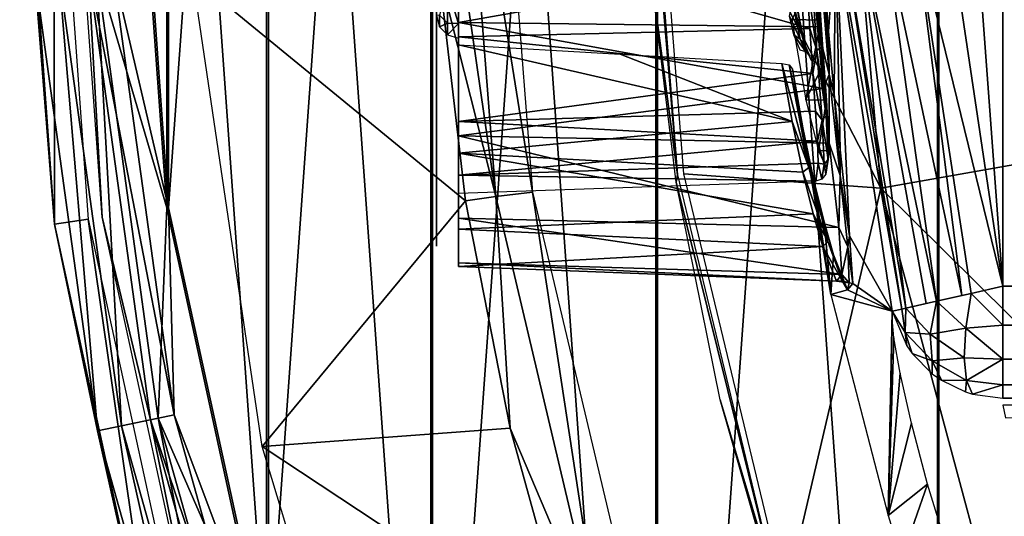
# Model space of a CAD drawing. Header units: millimetres. Extents: x -111 to 111, y -75 to 75.
# Tile 4 of 19: x -111 to -90, y -17 to -6. Entities that reach past the tile are written whole.
import ezdxf

# ---------------------------------------------------------------- set-up
doc = ezdxf.new("R2010")
doc.units = ezdxf.units.MM
doc.header["$LTSCALE"] = 65.185185
for name, color, linetype in [('14', 7, 'CONTINUOUS'), ('2', 7, 'CONTINUOUS'), ('25', 7, 'CONTINUOUS'), ('33', 7, 'CONTINUOUS'), ('35', 7, 'CONTINUOUS'), ('37', 7, 'CONTINUOUS'), ('38', 7, 'CONTINUOUS'), ('4', 7, 'CONTINUOUS'), ('46', 7, 'CONTINUOUS'), ('54', 7, 'CONTINUOUS'), ('55', 7, 'CONTINUOUS'), ('61', 7, 'CONTINUOUS'), ('66', 7, 'CONTINUOUS'), ('67', 7, 'CONTINUOUS'), ('68', 7, 'CONTINUOUS'), ('69', 7, 'CONTINUOUS'), ('72', 7, 'CONTINUOUS'), ('76', 7, 'CONTINUOUS'), ('77', 7, 'CONTINUOUS'), ('82', 7, 'CONTINUOUS'), ('92', 7, 'CONTINUOUS'), ('97', 7, 'CONTINUOUS')]:
    doc.layers.add(name, color=color, linetype=linetype)

msp = doc.modelspace()

# ---------------------------------------------------------------- linework, layer by layer
at = {"layer": '14', "color": 250, "linetype": 'Continuous', "true_color": 0x333333}
for points in [[(-90.99, 47.389, 17), (-83.689, -54.69, 17), (-83.689, 54.69, 17), (-90.99, 47.389, 17)], [(-97.178, 39.124, 17), (-90.99, -47.389, 17), (-90.99, 47.389, 17), (-97.178, 39.124, 17)], [(-90.99, -47.389, 17), (-83.689, -54.69, 17), (-90.99, 47.389, 17), (-90.99, -47.389, 17)], [(-102.126, 30.062, 17), (-97.178, -39.124, 17), (-97.178, 39.124, 17), (-102.126, 30.062, 17)], [(-97.178, -39.124, 17), (-90.99, -47.389, 17), (-97.178, 39.124, 17), (-97.178, -39.124, 17)], [(-105.734, 20.388, 17), (-102.126, -30.062, 17), (-102.126, 30.062, 17), (-105.734, 20.388, 17)], [(-102.126, -30.062, 17), (-97.178, -39.124, 17), (-102.126, 30.062, 17), (-102.126, -30.062, 17)], [(-107.929, 10.299, 17), (-105.734, -20.388, 17), (-105.734, 20.388, 17), (-107.929, 10.299, 17)], [(-105.734, -20.388, 17), (-102.126, -30.062, 17), (-105.734, 20.388, 17), (-105.734, -20.388, 17)], [(-108.666, 0, 17), (-107.929, -10.299, 17), (-107.929, 10.299, 17), (-108.666, 0, 17)], [(-107.929, -10.299, 17), (-105.734, -20.388, 17), (-107.929, 10.299, 17), (-107.929, -10.299, 17)]]:
    msp.add_3dface(points, dxfattribs=at)
at = {"layer": '2', "color": 250, "linetype": 'Continuous', "true_color": 0x333333}
for points in [[(-90.739, 4.036, 48), (-89.549, -12.021, 48), (-89.549, 12.021, 48), (-90.739, 4.036, 48)], [(-61.478, 12.021, 48), (-89.549, 12.021, 48), (-61.478, -12.021, 48), (-61.478, 12.021, 48)], [(-89.549, 12.021, 48), (-89.549, -12.021, 48), (-61.478, -12.021, 48), (-89.549, 12.021, 48)], [(-90.738, -4.044, 48), (-89.549, -12.021, 48), (-90.739, 4.036, 48), (-90.738, -4.044, 48)]]:
    msp.add_3dface(points, dxfattribs=at)
at = {"layer": '25', "color": 250, "linetype": 'Continuous', "true_color": 0x333333}
for points in [[(-61.478, -12.021, 48), (-89.549, -12.021, 48), (-89.549, -12.876, 47.849), (-61.478, -12.021, 48)], [(-61.478, -12.876, 47.849), (-61.478, -12.021, 48), (-89.549, -12.876, 47.849), (-61.478, -12.876, 47.849)], [(-89.549, -13.628, 47.415), (-61.478, -13.628, 47.415), (-89.549, -12.876, 47.849), (-89.549, -13.628, 47.415)], [(-61.478, -13.628, 47.415), (-61.478, -12.876, 47.849), (-89.549, -12.876, 47.849), (-61.478, -13.628, 47.415)], [(-89.549, -14.186, 46.75), (-61.478, -13.628, 47.415), (-89.549, -13.628, 47.415), (-89.549, -14.186, 46.75)], [(-61.478, -14.186, 46.75), (-61.478, -13.628, 47.415), (-89.549, -14.186, 46.75), (-61.478, -14.186, 46.75)], [(-89.549, -14.483, 45.934), (-61.478, -14.186, 46.75), (-89.549, -14.186, 46.75), (-89.549, -14.483, 45.934)], [(-61.478, -14.483, 45.934), (-61.478, -14.186, 46.75), (-89.549, -14.483, 45.934), (-61.478, -14.483, 45.934)]]:
    msp.add_3dface(points, dxfattribs=at)
at = {"layer": '33', "color": 250, "linetype": 'Continuous', "true_color": 0x333333}
for points in [[(-110.4, -10.654, 14.369), (-111.162, 0, 14.369), (-110.409, 0), (-110.4, -10.654, 14.369)], [(-109.655, -10.547), (-110.4, -10.654, 14.369), (-110.409, 0), (-109.655, -10.547)], [(-108.13, -21.091, 14.369), (-110.4, -10.654, 14.369), (-109.655, -10.547), (-108.13, -21.091, 14.369)], [(-107.407, -20.88), (-108.13, -21.091, 14.369), (-109.655, -10.547), (-107.407, -20.88)]]:
    msp.add_3dface(points, dxfattribs=at)
at = {"layer": '35', "color": 250, "linetype": 'Continuous', "true_color": 0x333333}
for points in [[(-102, -4.038, 36.674), (-102, -6.667, 35.09), (-102, -4.82, 37.073), (-102, -4.038, 36.674)], [(-102, -4.82, 37.073), (-102, -6.667, 35.09), (-102, -7.561, 35.218), (-102, -4.82, 37.073)], [(-102, -6.113, 17.379), (-102, -6.219, 17.652), (-102, -5.55, 18.107), (-102, -6.113, 17.379)], [(-102, -5.55, 18.107), (-102, -6.421, 17.863), (-102, -7.601, 19.781), (-102, -5.55, 18.107)], [(-102, -6.219, 17.652), (-102, -6.421, 17.863), (-102, -5.55, 18.107), (-102, -6.219, 17.652)], [(-102, -6.421, 17.863), (-102, -8.817, 20.147), (-102, -7.601, 19.781), (-102, -6.421, 17.863)], [(-102, -6.667, 35.09), (-102, -8.724, 32.812), (-102, -7.561, 35.218), (-102, -6.667, 35.09)], [(-102, -7.561, 35.218), (-102, -8.724, 32.812), (-102, -9.638, 32.64), (-102, -7.561, 35.218)], [(-102, -7.601, 19.781), (-102, -8.817, 20.147), (-102, -9.167, 21.916), (-102, -7.601, 19.781)], [(-102, -8.724, 32.812), (-102, -10.034, 30.036), (-102, -9.638, 32.64), (-102, -8.724, 32.812)], [(-102, -8.817, 20.147), (-102, -10.439, 23.033), (-102, -9.167, 21.916), (-102, -8.817, 20.147)], [(-102, -9.167, 21.916), (-102, -10.439, 23.033), (-102, -10.149, 24.375), (-102, -9.167, 21.916)], [(-102, -9.638, 32.64), (-102, -10.034, 30.036), (-102, -10.868, 29.566), (-102, -9.638, 32.64)], [(-102, -10.034, 30.036), (-102, -10.483, 27), (-102, -10.868, 29.566), (-102, -10.034, 30.036)], [(-102, -10.439, 23.033), (-102, -10.483, 27), (-102, -10.149, 24.375), (-102, -10.439, 23.033)], [(-102, -11.143, 26.268), (-102, -10.483, 27), (-102, -10.439, 23.033), (-102, -11.143, 26.268)], [(-102, -10.868, 29.566), (-102, -10.483, 27), (-102, -11.143, 26.268), (-102, -10.868, 29.566)]]:
    msp.add_3dface(points, dxfattribs=at)
at = {"layer": '37', "color": 250, "linetype": 'Continuous', "true_color": 0x333333}
for points in [[(-101.517, -6.217, 36.872), (-93.742, -4.839, 37.914), (-101.517, -3.235, 38.209), (-101.517, -6.217, 36.872)], [(-93.627, -6.315, 37.136), (-93.742, -4.839, 37.914), (-101.517, -6.217, 36.872), (-93.627, -6.315, 37.136)], [(-93.498, -7.671, 36.159), (-93.627, -6.315, 37.136), (-101.517, -6.217, 36.872), (-93.498, -7.671, 36.159)], [(-101.517, -8.711, 34.761), (-93.498, -7.671, 36.159), (-101.517, -6.217, 36.872), (-101.517, -8.711, 34.761)], [(-101.517, -6.708, 17.454), (-94.186, -8.399, 18.537), (-101.517, -9.092, 19.689), (-101.517, -6.708, 17.454)], [(-97.967, -6.918, 17.452), (-94.186, -8.399, 18.537), (-101.517, -6.708, 17.454), (-97.967, -6.918, 17.452)], [(-94.412, -7.125, 17.45), (-94.186, -8.399, 18.537), (-97.967, -6.918, 17.452), (-94.412, -7.125, 17.45)], [(-93.369, -8.874, 35.006), (-93.498, -7.671, 36.159), (-101.517, -8.711, 34.761), (-93.369, -8.874, 35.006)], [(-94.186, -8.399, 18.537), (-93.95, -9.509, 19.794), (-101.517, -9.092, 19.689), (-94.186, -8.399, 18.537)], [(-93.159, -10.732, 32.275), (-93.369, -8.874, 35.006), (-101.517, -8.711, 34.761), (-93.159, -10.732, 32.275)], [(-101.517, -10.522, 32.041), (-93.159, -10.732, 32.275), (-101.517, -8.711, 34.761), (-101.517, -10.522, 32.041)], [(-101.517, -9.092, 19.689), (-93.72, -10.431, 21.191), (-101.517, -10.763, 22.497), (-101.517, -9.092, 19.689)], [(-93.95, -9.509, 19.794), (-93.72, -10.431, 21.191), (-101.517, -9.092, 19.689), (-93.95, -9.509, 19.794)], [(-93.72, -10.431, 21.191), (-93.512, -11.144, 22.697), (-101.517, -10.763, 22.497), (-93.72, -10.431, 21.191)], [(-101.517, -11.507, 28.925), (-93.088, -11.763, 29.169), (-101.517, -10.522, 32.041), (-101.517, -11.507, 28.925)], [(-93.088, -11.763, 29.169), (-93.159, -10.732, 32.275), (-101.517, -10.522, 32.041), (-93.088, -11.763, 29.169)], [(-101.517, -10.763, 22.497), (-93.512, -11.144, 22.697), (-101.517, -11.589, 25.659), (-101.517, -10.763, 22.497)], [(-93.512, -11.144, 22.697), (-93.205, -11.907, 25.902), (-101.517, -11.589, 25.659), (-93.512, -11.144, 22.697)], [(-93.205, -11.907, 25.902), (-93.088, -11.763, 29.169), (-101.517, -11.507, 28.925), (-93.205, -11.907, 25.902)], [(-101.517, -11.589, 25.659), (-93.205, -11.907, 25.902), (-101.517, -11.507, 28.925), (-101.517, -11.589, 25.659)]]:
    msp.add_3dface(points, dxfattribs=at)
at = {"layer": '38', "color": 250, "linetype": 'Continuous', "true_color": 0x333333}
for points in [[(-101.517, -6.538, 34.544), (-101.517, -4.147, 36.081), (-93.795, -6.355, 34.346), (-101.517, -6.538, 34.544)], [(-93.795, -6.355, 34.346), (-101.517, -4.147, 36.081), (-93.866, -5.243, 35.18), (-93.795, -6.355, 34.346)], [(-93.726, -7.338, 33.361), (-101.517, -6.538, 34.544), (-93.795, -6.355, 34.346), (-93.726, -7.338, 33.361)], [(-101.517, -8.399, 32.397), (-101.517, -6.538, 34.544), (-93.726, -7.338, 33.361), (-101.517, -8.399, 32.397)], [(-93.668, -8.169, 32.247), (-101.517, -8.399, 32.397), (-93.726, -7.338, 33.361), (-93.668, -8.169, 32.247)], [(-93.627, -8.832, 31.028), (-101.517, -8.399, 32.397), (-93.668, -8.169, 32.247), (-93.627, -8.832, 31.028)], [(-101.517, -9.579, 29.812), (-101.517, -8.399, 32.397), (-93.627, -8.832, 31.028), (-101.517, -9.579, 29.812)], [(-93.61, -9.315, 29.73), (-101.517, -9.579, 29.812), (-93.627, -8.832, 31.028), (-93.61, -9.315, 29.73)], [(-93.666, -9.709, 27), (-101.517, -9.579, 29.812), (-93.61, -9.315, 29.73), (-93.666, -9.709, 27)], [(-101.517, -9.983, 27), (-101.517, -9.579, 29.812), (-93.666, -9.709, 27), (-101.517, -9.983, 27)]]:
    msp.add_3dface(points, dxfattribs=at)
at = {"layer": '4', "color": 250, "linetype": 'Continuous', "true_color": 0x333333}
for points in [[(-93.387, -6.419, 37.337), (-93.229, -4.229, 45.609), (-93.501, -4.919, 38.131), (-93.387, -6.419, 37.337)], [(-93.26, -7.797, 36.34), (-93.229, -4.229, 45.609), (-93.387, -6.419, 37.337), (-93.26, -7.797, 36.34)], [(-93.131, -9.02, 35.162), (-93.229, -4.229, 45.609), (-93.26, -7.797, 36.34), (-93.131, -9.02, 35.162)], [(-91.985, -12.571, 45.609), (-93.229, -4.229, 45.609), (-92.923, -10.909, 32.375), (-91.985, -12.571, 45.609)], [(-92.923, -10.909, 32.375), (-93.229, -4.229, 45.609), (-93.131, -9.02, 35.162), (-92.923, -10.909, 32.375)], [(-93.626, -5.086, 34.959), (-94.188, -6.15, 19.79), (-93.556, -6.165, 34.146), (-93.626, -5.086, 34.959)], [(-94.188, -6.15, 19.79), (-93.881, -7.923, 21.844), (-93.556, -6.165, 34.146), (-94.188, -6.15, 19.79)], [(-93.556, -6.165, 34.146), (-93.881, -7.923, 21.844), (-93.487, -7.118, 33.186), (-93.556, -6.165, 34.146)], [(-93.487, -7.118, 33.186), (-93.881, -7.923, 21.844), (-93.429, -7.925, 32.101), (-93.487, -7.118, 33.186)], [(-94.173, -7.244, 17.239), (-93.335, -12.2, 17.239), (-93.947, -8.538, 18.349), (-94.173, -7.244, 17.239)], [(-93.881, -7.923, 21.844), (-93.607, -9.041, 24.316), (-93.429, -7.925, 32.101), (-93.881, -7.923, 21.844)], [(-93.429, -7.925, 32.101), (-93.607, -9.041, 24.316), (-93.372, -9.036, 29.649), (-93.429, -7.925, 32.101)], [(-93.947, -8.538, 18.349), (-93.335, -12.2, 17.239), (-93.712, -9.667, 19.632), (-93.947, -8.538, 18.349)], [(-93.607, -9.041, 24.316), (-93.428, -9.418, 26.989), (-93.372, -9.036, 29.649), (-93.607, -9.041, 24.316)], [(-93.712, -9.667, 19.632), (-93.335, -12.2, 17.239), (-93.483, -10.604, 21.059), (-93.712, -9.667, 19.632)], [(-93.483, -10.604, 21.059), (-93.335, -12.2, 17.239), (-93.275, -11.329, 22.596), (-93.483, -10.604, 21.059)], [(-92.852, -11.957, 29.203), (-91.985, -12.571, 45.609), (-92.923, -10.909, 32.375), (-92.852, -11.957, 29.203)], [(-93.275, -11.329, 22.596), (-93.335, -12.2, 17.239), (-92.97, -12.103, 25.868), (-93.275, -11.329, 22.596)], [(-93.335, -12.2, 17.239), (-91.985, -12.571, 45.609), (-92.97, -12.103, 25.868), (-93.335, -12.2, 17.239)], [(-92.97, -12.103, 25.868), (-91.985, -12.571, 45.609), (-92.852, -11.957, 29.203), (-92.97, -12.103, 25.868)], [(-92.072, -17.065, 17.239), (-91.985, -12.571, 45.609), (-93.335, -12.2, 17.239), (-92.072, -17.065, 17.239)], [(-91.986, -12.65, 45.175), (-91.985, -12.571, 45.609), (-92.072, -17.065, 17.239), (-91.986, -12.65, 45.175)], [(-91.987, -12.73, 44.741), (-91.986, -12.65, 45.175), (-92.072, -17.065, 17.239), (-91.987, -12.73, 44.741)], [(-91.946, -13.157, 43.463), (-91.987, -12.73, 44.741), (-92.072, -17.065, 17.239), (-91.946, -13.157, 43.463)], [(-91.807, -13.935, 42.326), (-91.946, -13.157, 43.463), (-92.072, -17.065, 17.239), (-91.807, -13.935, 42.326)], [(-91.562, -15.029, 41.417), (-91.807, -13.935, 42.326), (-92.072, -17.065, 17.239), (-91.562, -15.029, 41.417)], [(-91.205, -16.375, 40.82), (-91.562, -15.029, 41.417), (-92.072, -17.065, 17.239), (-91.205, -16.375, 40.82)], [(-91.782, -18.014, 17.053), (-91.205, -16.375, 40.82), (-92.072, -17.065, 17.239), (-91.782, -18.014, 17.053)], [(-90.745, -17.877, 40.609), (-91.205, -16.375, 40.82), (-91.782, -18.014, 17.053), (-90.745, -17.877, 40.609)]]:
    msp.add_3dface(points, dxfattribs=at)
at = {"layer": '46', "color": 250, "linetype": 'Continuous', "true_color": 0x333333}
for points in [[(-111.162, 0, 14.369), (-110.4, -10.654, 14.369), (-110.838, -5.099, 15.363), (-111.162, 0, 14.369)], [(-107.929, -10.299, 17), (-108.666, 0, 17), (-109.481, -5.006, 16.797), (-107.929, -10.299, 17)], [(-109.449, -15.201, 15.363), (-110.307, -5.062, 16.22), (-110.838, -5.099, 15.363), (-109.449, -15.201, 15.363)], [(-110.4, -10.654, 14.369), (-109.449, -15.201, 15.363), (-110.838, -5.099, 15.363), (-110.4, -10.654, 14.369)], [(-108.928, -15.092, 16.22), (-109.481, -5.006, 16.797), (-110.307, -5.062, 16.22), (-108.928, -15.092, 16.22)], [(-108.928, -15.092, 16.22), (-110.307, -5.062, 16.22), (-109.449, -15.201, 15.363), (-108.928, -15.092, 16.22)], [(-108.118, -14.924, 16.797), (-109.481, -5.006, 16.797), (-108.928, -15.092, 16.22), (-108.118, -14.924, 16.797)], [(-108.118, -14.924, 16.797), (-107.929, -10.299, 17), (-109.481, -5.006, 16.797), (-108.118, -14.924, 16.797)], [(-105.734, -20.388, 17), (-107.929, -10.299, 17), (-108.118, -14.924, 16.797), (-105.734, -20.388, 17)], [(-110.4, -10.654, 14.369), (-108.13, -21.091, 14.369), (-109.449, -15.201, 15.363), (-110.4, -10.654, 14.369)], [(-106.197, -24.841, 16.22), (-108.118, -14.924, 16.797), (-108.928, -15.092, 16.22), (-106.197, -24.841, 16.22)], [(-105.417, -24.564, 16.797), (-108.118, -14.924, 16.797), (-106.197, -24.841, 16.22), (-105.417, -24.564, 16.797)], [(-105.417, -24.564, 16.797), (-105.734, -20.388, 17), (-108.118, -14.924, 16.797), (-105.417, -24.564, 16.797)], [(-106.698, -25.019, 15.363), (-108.928, -15.092, 16.22), (-109.449, -15.201, 15.363), (-106.698, -25.019, 15.363)], [(-106.197, -24.841, 16.22), (-108.928, -15.092, 16.22), (-106.698, -25.019, 15.363), (-106.197, -24.841, 16.22)], [(-108.13, -21.091, 14.369), (-106.698, -25.019, 15.363), (-109.449, -15.201, 15.363), (-108.13, -21.091, 14.369)]]:
    msp.add_3dface(points, dxfattribs=at)
at = {"layer": '54', "color": 250, "linetype": 'Continuous', "true_color": 0x333333}
msp.add_3dface([(-61.324, -14.636, 45.066), (-89.553, -14.636, 45.066), (-89.491, -14.918, 44.276), (-61.324, -14.636, 45.066)], dxfattribs=at)
at = {"layer": '55', "color": 250, "linetype": 'Continuous', "true_color": 0x333333}
for points in [[(-91.488, -4.1, 47.884), (-92.168, -4.151, 47.548), (-90.457, -12.226, 47.82), (-91.488, -4.1, 47.884)], [(-89.549, -12.021, 48), (-90.738, -4.044, 48), (-91.488, -4.1, 47.884), (-89.549, -12.021, 48)], [(-90.252, -12.179, 47.894), (-91.488, -4.1, 47.884), (-90.457, -12.226, 47.82), (-90.252, -12.179, 47.894)], [(-89.549, -12.021, 48), (-91.488, -4.1, 47.884), (-90.252, -12.179, 47.894), (-89.549, -12.021, 48)], [(-93.081, -4.218, 46.355), (-93.229, -4.229, 45.609), (-91.77, -12.522, 46.532), (-93.081, -4.218, 46.355)], [(-93.229, -4.229, 45.609), (-91.985, -12.571, 45.609), (-91.77, -12.522, 46.532), (-93.229, -4.229, 45.609)], [(-92.716, -4.191, 47.022), (-93.081, -4.218, 46.355), (-91.683, -12.502, 46.71), (-92.716, -4.191, 47.022)], [(-91.683, -12.502, 46.71), (-93.081, -4.218, 46.355), (-91.77, -12.522, 46.532), (-91.683, -12.502, 46.71)], [(-92.168, -4.151, 47.548), (-92.716, -4.191, 47.022), (-91.01, -12.35, 47.501), (-92.168, -4.151, 47.548)], [(-91.235, -12.401, 47.306), (-92.716, -4.191, 47.022), (-91.683, -12.502, 46.71), (-91.235, -12.401, 47.306)], [(-91.01, -12.35, 47.501), (-92.716, -4.191, 47.022), (-91.235, -12.401, 47.306), (-91.01, -12.35, 47.501)], [(-90.457, -12.226, 47.82), (-92.168, -4.151, 47.548), (-91.01, -12.35, 47.501), (-90.457, -12.226, 47.82)]]:
    msp.add_3dface(points, dxfattribs=at)
at = {"layer": '61', "color": 250, "linetype": 'Continuous', "true_color": 0x333333}
for points in [[(-89.549, -12.876, 47.849), (-89.549, -12.021, 48), (-90.252, -12.179, 47.894), (-89.549, -12.876, 47.849)], [(-90.252, -12.179, 47.894), (-90.457, -12.226, 47.82), (-91.01, -12.35, 47.501), (-90.252, -12.179, 47.894)], [(-90.252, -12.179, 47.894), (-91.01, -12.35, 47.501), (-90.369, -12.945, 47.673), (-90.252, -12.179, 47.894)], [(-89.549, -12.876, 47.849), (-90.252, -12.179, 47.894), (-90.369, -12.945, 47.673), (-89.549, -12.876, 47.849)], [(-91.77, -12.522, 46.532), (-91.985, -12.571, 45.609), (-91.698, -13.038, 46.272), (-91.77, -12.522, 46.532)], [(-91.683, -12.502, 46.71), (-91.77, -12.522, 46.532), (-91.698, -13.038, 46.272), (-91.683, -12.502, 46.71)], [(-91.683, -12.502, 46.71), (-91.698, -13.038, 46.272), (-91.147, -13.074, 47.108), (-91.683, -12.502, 46.71)], [(-91.01, -12.35, 47.501), (-91.235, -12.401, 47.306), (-91.683, -12.502, 46.71), (-91.01, -12.35, 47.501)], [(-91.01, -12.35, 47.501), (-91.683, -12.502, 46.71), (-91.147, -13.074, 47.108), (-91.01, -12.35, 47.501)], [(-91.01, -12.35, 47.501), (-91.147, -13.074, 47.108), (-90.369, -12.945, 47.673), (-91.01, -12.35, 47.501)], [(-91.698, -13.038, 46.272), (-91.985, -12.571, 45.609), (-91.664, -13.331, 45.742), (-91.698, -13.038, 46.272)], [(-90.369, -12.945, 47.673), (-91.147, -13.074, 47.108), (-90.401, -13.595, 47.245), (-90.369, -12.945, 47.673)], [(-89.549, -13.628, 47.415), (-90.369, -12.945, 47.673), (-90.401, -13.595, 47.245), (-89.549, -13.628, 47.415)], [(-89.549, -13.628, 47.415), (-89.549, -12.876, 47.849), (-90.369, -12.945, 47.673), (-89.549, -13.628, 47.415)], [(-91.147, -13.074, 47.108), (-91.698, -13.038, 46.272), (-91.109, -13.664, 46.555), (-91.147, -13.074, 47.108)], [(-91.547, -13.499, 45.771), (-91.698, -13.038, 46.272), (-91.664, -13.331, 45.742), (-91.547, -13.499, 45.771)], [(-91.698, -13.038, 46.272), (-91.547, -13.499, 45.771), (-91.109, -13.664, 46.555), (-91.698, -13.038, 46.272)], [(-91.147, -13.074, 47.108), (-91.109, -13.664, 46.555), (-90.401, -13.595, 47.245), (-91.147, -13.074, 47.108)], [(-91.109, -13.664, 46.555), (-91.547, -13.499, 45.771), (-91.106, -13.946, 45.847), (-91.109, -13.664, 46.555)], [(-90.401, -13.595, 47.245), (-91.109, -13.664, 46.555), (-90.351, -14.092, 46.647), (-90.401, -13.595, 47.245)], [(-89.549, -13.628, 47.415), (-90.401, -13.595, 47.245), (-90.351, -14.092, 46.647), (-89.549, -13.628, 47.415)], [(-89.549, -14.186, 46.75), (-89.549, -13.628, 47.415), (-90.351, -14.092, 46.647), (-89.549, -14.186, 46.75)], [(-90.901, -14.09, 45.872), (-91.109, -13.664, 46.555), (-91.106, -13.946, 45.847), (-90.901, -14.09, 45.872)], [(-91.109, -13.664, 46.555), (-90.901, -14.09, 45.872), (-90.351, -14.092, 46.647), (-91.109, -13.664, 46.555)], [(-90.351, -14.092, 46.647), (-90.901, -14.09, 45.872), (-90.373, -14.344, 45.914), (-90.351, -14.092, 46.647)], [(-90.219, -14.392, 45.921), (-90.351, -14.092, 46.647), (-90.373, -14.344, 45.914), (-90.219, -14.392, 45.921)], [(-89.549, -14.186, 46.75), (-90.351, -14.092, 46.647), (-90.219, -14.392, 45.921), (-89.549, -14.186, 46.75)], [(-89.549, -14.483, 45.934), (-89.549, -14.186, 46.75), (-90.219, -14.392, 45.921), (-89.549, -14.483, 45.934)]]:
    msp.add_3dface(points, dxfattribs=at)
at = {"layer": '66', "color": 250, "linetype": 'Continuous', "true_color": 0x333333}
for points in [[(-101.517, -5.313, 30.86), (-101.76, -5.463, 30.511), (-101.517, -6.245, 29.029), (-101.517, -5.313, 30.86)], [(-101.76, -5.463, 30.511), (-101.936, -6.056, 28.778), (-101.76, -6.231, 28.83), (-101.76, -5.463, 30.511)], [(-101.76, -5.463, 30.511), (-101.76, -6.231, 28.83), (-101.517, -6.245, 29.029), (-101.76, -5.463, 30.511)], [(-101.936, -6.056, 28.778), (-102, -6.067, 27), (-101.936, -6.312, 27), (-101.936, -6.056, 28.778)], [(-101.936, -6.056, 28.778), (-101.936, -6.312, 27), (-101.76, -6.231, 28.83), (-101.936, -6.056, 28.778)], [(-101.76, -6.231, 28.83), (-101.936, -6.312, 27), (-101.76, -6.494, 27), (-101.76, -6.231, 28.83)], [(-101.76, -6.231, 28.83), (-101.76, -6.494, 27), (-101.517, -6.245, 29.029), (-101.76, -6.231, 28.83)], [(-101.517, -6.245, 29.029), (-101.76, -6.494, 27), (-101.517, -6.567, 27), (-101.517, -6.245, 29.029)]]:
    msp.add_3dface(points, dxfattribs=at)
at = {"layer": '67', "color": 250, "linetype": 'Continuous', "true_color": 0x333333}
for points in [[(-93.866, -5.243, 35.18), (-93.774, -4.838, 35.39), (-93.638, -6.836, 33.847), (-93.866, -5.243, 35.18)], [(-93.676, -4.783, 35.305), (-93.544, -6.76, 33.778), (-93.774, -4.838, 35.39), (-93.676, -4.783, 35.305)], [(-93.774, -4.838, 35.39), (-93.544, -6.76, 33.778), (-93.638, -6.836, 33.847), (-93.774, -4.838, 35.39)], [(-93.676, -4.783, 35.305), (-93.556, -6.165, 34.146), (-93.544, -6.76, 33.778), (-93.676, -4.783, 35.305)], [(-93.626, -5.086, 34.959), (-93.556, -6.165, 34.146), (-93.676, -4.783, 35.305), (-93.626, -5.086, 34.959)], [(-93.795, -6.355, 34.346), (-93.866, -5.243, 35.18), (-93.638, -6.836, 33.847), (-93.795, -6.355, 34.346)], [(-93.556, -6.165, 34.146), (-93.487, -7.118, 33.186), (-93.544, -6.76, 33.778), (-93.556, -6.165, 34.146)], [(-93.726, -7.338, 33.361), (-93.795, -6.355, 34.346), (-93.638, -6.836, 33.847), (-93.726, -7.338, 33.361)], [(-93.726, -7.338, 33.361), (-93.638, -6.836, 33.847), (-93.524, -8.369, 31.839), (-93.726, -7.338, 33.361)], [(-93.544, -6.76, 33.778), (-93.433, -8.276, 31.789), (-93.638, -6.836, 33.847), (-93.544, -6.76, 33.778)], [(-93.638, -6.836, 33.847), (-93.433, -8.276, 31.789), (-93.524, -8.369, 31.839), (-93.638, -6.836, 33.847)], [(-93.487, -7.118, 33.186), (-93.429, -7.925, 32.101), (-93.544, -6.76, 33.778), (-93.487, -7.118, 33.186)], [(-93.544, -6.76, 33.778), (-93.429, -7.925, 32.101), (-93.433, -8.276, 31.789), (-93.544, -6.76, 33.778)], [(-93.668, -8.169, 32.247), (-93.726, -7.338, 33.361), (-93.524, -8.369, 31.839), (-93.668, -8.169, 32.247)], [(-93.429, -7.925, 32.101), (-93.372, -9.036, 29.649), (-93.433, -8.276, 31.789), (-93.429, -7.925, 32.101)], [(-93.627, -8.832, 31.028), (-93.668, -8.169, 32.247), (-93.524, -8.369, 31.839), (-93.627, -8.832, 31.028)], [(-93.627, -8.832, 31.028), (-93.524, -8.369, 31.839), (-93.478, -9.334, 29.501), (-93.627, -8.832, 31.028)], [(-93.433, -8.276, 31.789), (-93.389, -9.23, 29.473), (-93.524, -8.369, 31.839), (-93.433, -8.276, 31.789)], [(-93.524, -8.369, 31.839), (-93.389, -9.23, 29.473), (-93.478, -9.334, 29.501), (-93.524, -8.369, 31.839)], [(-93.433, -8.276, 31.789), (-93.372, -9.036, 29.649), (-93.389, -9.23, 29.473), (-93.433, -8.276, 31.789)], [(-93.61, -9.315, 29.73), (-93.627, -8.832, 31.028), (-93.478, -9.334, 29.501), (-93.61, -9.315, 29.73)], [(-93.372, -9.036, 29.649), (-93.428, -9.418, 26.989), (-93.389, -9.23, 29.473), (-93.372, -9.036, 29.649)], [(-93.389, -9.23, 29.473), (-93.445, -9.557, 26.99), (-93.478, -9.334, 29.501), (-93.389, -9.23, 29.473)], [(-93.389, -9.23, 29.473), (-93.428, -9.418, 26.989), (-93.445, -9.557, 26.99), (-93.389, -9.23, 29.473)], [(-93.666, -9.709, 27), (-93.61, -9.315, 29.73), (-93.534, -9.666, 26.994), (-93.666, -9.709, 27)], [(-93.61, -9.315, 29.73), (-93.478, -9.334, 29.501), (-93.534, -9.666, 26.994), (-93.61, -9.315, 29.73)], [(-93.478, -9.334, 29.501), (-93.445, -9.557, 26.99), (-93.534, -9.666, 26.994), (-93.478, -9.334, 29.501)]]:
    msp.add_3dface(points, dxfattribs=at)
at = {"layer": '68', "color": 250, "linetype": 'Continuous', "true_color": 0x333333}
for points in [[(-94.178, -5.767, 23.29), (-94.006, -6.583, 25.061), (-94.238, -6.079, 23.906), (-94.178, -5.767, 23.29)], [(-94.178, -5.767, 23.29), (-93.918, -6.673, 25.027), (-94.006, -6.583, 25.061), (-94.178, -5.767, 23.29)], [(-94.09, -5.843, 23.232), (-93.918, -6.673, 25.027), (-94.178, -5.767, 23.29), (-94.09, -5.843, 23.232)], [(-93.999, -6.275, 23.782), (-94.09, -5.843, 23.232), (-94.101, -5.693, 22.834), (-93.999, -6.275, 23.782)], [(-93.918, -6.673, 25.027), (-94.09, -5.843, 23.232), (-93.906, -6.701, 24.808), (-93.918, -6.673, 25.027)], [(-93.906, -6.701, 24.808), (-94.09, -5.843, 23.232), (-93.999, -6.275, 23.782), (-93.906, -6.701, 24.808)], [(-94.238, -6.079, 23.906), (-94.006, -6.583, 25.061), (-94.145, -6.492, 24.896), (-94.238, -6.079, 23.906)], [(-94.006, -6.583, 25.061), (-93.883, -6.867, 26.994), (-94.145, -6.492, 24.896), (-94.006, -6.583, 25.061)], [(-94.145, -6.492, 24.896), (-93.883, -6.867, 26.994), (-94.008, -6.829, 27), (-94.145, -6.492, 24.896)], [(-94.006, -6.583, 25.061), (-93.795, -6.963, 26.99), (-93.848, -6.895, 26.993), (-94.006, -6.583, 25.061)], [(-93.918, -6.673, 25.027), (-93.795, -6.963, 26.99), (-94.006, -6.583, 25.061), (-93.918, -6.673, 25.027)], [(-93.883, -6.867, 26.994), (-94.006, -6.583, 25.061), (-93.848, -6.895, 26.993), (-93.883, -6.867, 26.994)], [(-93.768, -7.049, 26.989), (-93.918, -6.673, 25.027), (-93.906, -6.701, 24.808), (-93.768, -7.049, 26.989)], [(-93.795, -6.963, 26.99), (-93.918, -6.673, 25.027), (-93.768, -7.049, 26.989), (-93.795, -6.963, 26.99)]]:
    msp.add_3dface(points, dxfattribs=at)
at = {"layer": '69', "color": 250, "linetype": 'Continuous', "true_color": 0x333333}
for points in [[(-93.742, -4.839, 37.914), (-93.627, -6.315, 37.136), (-93.589, -4.63, 38.082), (-93.742, -4.839, 37.914)], [(-93.627, -6.315, 37.136), (-93.366, -7.361, 36.501), (-93.589, -4.63, 38.082), (-93.627, -6.315, 37.136)], [(-93.366, -7.361, 36.501), (-93.501, -4.919, 38.131), (-93.589, -4.63, 38.082), (-93.366, -7.361, 36.501)], [(-93.387, -6.419, 37.337), (-93.501, -4.919, 38.131), (-93.366, -7.361, 36.501), (-93.387, -6.419, 37.337)], [(-93.627, -6.315, 37.136), (-93.498, -7.671, 36.159), (-93.366, -7.361, 36.501), (-93.627, -6.315, 37.136)], [(-93.26, -7.797, 36.34), (-93.387, -6.419, 37.337), (-93.366, -7.361, 36.501), (-93.26, -7.797, 36.34)], [(-94.412, -7.125, 17.45), (-94.246, -7.152, 17.379), (-93.816, -9.412, 19.551), (-94.412, -7.125, 17.45)], [(-94.186, -8.399, 18.537), (-94.412, -7.125, 17.45), (-93.816, -9.412, 19.551), (-94.186, -8.399, 18.537)], [(-94.173, -7.244, 17.239), (-93.947, -8.538, 18.349), (-94.246, -7.152, 17.379), (-94.173, -7.244, 17.239)], [(-94.246, -7.152, 17.379), (-93.947, -8.538, 18.349), (-93.816, -9.412, 19.551), (-94.246, -7.152, 17.379)], [(-93.498, -7.671, 36.159), (-93.369, -8.874, 35.006), (-93.366, -7.361, 36.501), (-93.498, -7.671, 36.159)], [(-93.369, -8.874, 35.006), (-93.126, -9.587, 34.261), (-93.366, -7.361, 36.501), (-93.369, -8.874, 35.006)], [(-93.126, -9.587, 34.261), (-93.26, -7.797, 36.34), (-93.366, -7.361, 36.501), (-93.126, -9.587, 34.261)], [(-93.131, -9.02, 35.162), (-93.26, -7.797, 36.34), (-93.126, -9.587, 34.261), (-93.131, -9.02, 35.162)], [(-93.95, -9.509, 19.794), (-94.186, -8.399, 18.537), (-93.816, -9.412, 19.551), (-93.95, -9.509, 19.794)], [(-93.947, -8.538, 18.349), (-93.712, -9.667, 19.632), (-93.816, -9.412, 19.551), (-93.947, -8.538, 18.349)], [(-93.369, -8.874, 35.006), (-93.159, -10.732, 32.275), (-93.126, -9.587, 34.261), (-93.369, -8.874, 35.006)], [(-92.923, -10.909, 32.375), (-93.131, -9.02, 35.162), (-93.126, -9.587, 34.261), (-92.923, -10.909, 32.375)], [(-93.95, -9.509, 19.794), (-93.816, -9.412, 19.551), (-93.398, -11.034, 22.24), (-93.95, -9.509, 19.794)], [(-93.72, -10.431, 21.191), (-93.95, -9.509, 19.794), (-93.398, -11.034, 22.24), (-93.72, -10.431, 21.191)], [(-93.712, -9.667, 19.632), (-93.483, -10.604, 21.059), (-93.816, -9.412, 19.551), (-93.712, -9.667, 19.632)], [(-93.816, -9.412, 19.551), (-93.483, -10.604, 21.059), (-93.398, -11.034, 22.24), (-93.816, -9.412, 19.551)], [(-93.159, -10.732, 32.275), (-92.956, -11.155, 31.512), (-93.126, -9.587, 34.261), (-93.159, -10.732, 32.275)], [(-92.956, -11.155, 31.512), (-92.923, -10.909, 32.375), (-93.126, -9.587, 34.261), (-92.956, -11.155, 31.512)], [(-93.512, -11.144, 22.697), (-93.72, -10.431, 21.191), (-93.398, -11.034, 22.24), (-93.512, -11.144, 22.697)], [(-93.483, -10.604, 21.059), (-93.275, -11.329, 22.596), (-93.398, -11.034, 22.24), (-93.483, -10.604, 21.059)], [(-93.159, -10.732, 32.275), (-93.088, -11.763, 29.169), (-92.956, -11.155, 31.512), (-93.159, -10.732, 32.275)], [(-93.512, -11.144, 22.697), (-93.398, -11.034, 22.24), (-93.082, -11.904, 25.273), (-93.512, -11.144, 22.697)], [(-93.398, -11.034, 22.24), (-93.275, -11.329, 22.596), (-93.082, -11.904, 25.273), (-93.398, -11.034, 22.24)], [(-92.852, -11.957, 29.203), (-92.923, -10.909, 32.375), (-92.956, -11.155, 31.512), (-92.852, -11.957, 29.203)], [(-93.205, -11.907, 25.902), (-93.512, -11.144, 22.697), (-93.082, -11.904, 25.273), (-93.205, -11.907, 25.902)], [(-93.088, -11.763, 29.169), (-92.929, -11.947, 28.441), (-92.956, -11.155, 31.512), (-93.088, -11.763, 29.169)], [(-92.929, -11.947, 28.441), (-92.852, -11.957, 29.203), (-92.956, -11.155, 31.512), (-92.929, -11.947, 28.441)], [(-93.275, -11.329, 22.596), (-92.97, -12.103, 25.868), (-93.082, -11.904, 25.273), (-93.275, -11.329, 22.596)], [(-93.088, -11.763, 29.169), (-93.205, -11.907, 25.902), (-92.929, -11.947, 28.441), (-93.088, -11.763, 29.169)], [(-93.205, -11.907, 25.902), (-93.082, -11.904, 25.273), (-92.929, -11.947, 28.441), (-93.205, -11.907, 25.902)], [(-93.082, -11.904, 25.273), (-92.97, -12.103, 25.868), (-92.929, -11.947, 28.441), (-93.082, -11.904, 25.273)], [(-92.97, -12.103, 25.868), (-92.852, -11.957, 29.203), (-92.929, -11.947, 28.441), (-92.97, -12.103, 25.868)]]:
    msp.add_3dface(points, dxfattribs=at)
at = {"layer": '72', "color": 7, "linetype": 'Continuous', "true_color": 0xe0f2ff}
for points in [[(-90.959, -47.362, -1.8), (-83.662, 54.659, -1.8), (-83.662, -54.659, -1.8), (-90.959, -47.362, -1.8)], [(-90.959, 47.362, -1.8), (-83.662, 54.659, -1.8), (-90.959, -47.362, -1.8), (-90.959, 47.362, -1.8)], [(-97.143, -39.101, -1.8), (-90.959, 47.362, -1.8), (-90.959, -47.362, -1.8), (-97.143, -39.101, -1.8)], [(-97.143, 39.101, -1.8), (-90.959, 47.362, -1.8), (-97.143, -39.101, -1.8), (-97.143, 39.101, -1.8)], [(-102.088, -30.045, -1.8), (-97.143, 39.101, -1.8), (-97.143, -39.101, -1.8), (-102.088, -30.045, -1.8)], [(-102.088, 30.045, -1.8), (-97.143, 39.101, -1.8), (-102.088, -30.045, -1.8), (-102.088, 30.045, -1.8)], [(-105.694, -20.376, -1.8), (-102.088, 30.045, -1.8), (-102.088, -30.045, -1.8), (-105.694, -20.376, -1.8)], [(-105.694, 20.376, -1.8), (-102.088, 30.045, -1.8), (-105.694, -20.376, -1.8), (-105.694, 20.376, -1.8)], [(-107.888, -10.293, -1.8), (-105.694, 20.376, -1.8), (-105.694, -20.376, -1.8), (-107.888, -10.293, -1.8)], [(-107.888, 10.293, -1.8), (-105.694, 20.376, -1.8), (-107.888, -10.293, -1.8), (-107.888, 10.293, -1.8)], [(-108.624, 0, -1.8), (-107.888, 10.293, -1.8), (-107.888, -10.293, -1.8), (-108.624, 0, -1.8)]]:
    msp.add_3dface(points, dxfattribs=at)
at = {"layer": '76', "color": 7, "linetype": 'Continuous', "true_color": 0xe0f2ff}
for points in [[(-101.362, -10.144, -8.243), (-107.359, -5.22, -1.983), (-101.952, -5.087, -8.243), (-101.362, -10.144, -8.243)], [(-105.833, -15.549, -1.983), (-107.359, -5.22, -1.983), (-101.362, -10.144, -8.243), (-105.833, -15.549, -1.983)], [(-100.384, -15.141, -8.243), (-105.833, -15.549, -1.983), (-101.362, -10.144, -8.243), (-100.384, -15.141, -8.243)], [(-99.023, -20.047, -8.243), (-105.833, -15.549, -1.983), (-100.384, -15.141, -8.243), (-99.023, -20.047, -8.243)], [(-102.814, -25.544, -1.983), (-105.833, -15.549, -1.983), (-99.023, -20.047, -8.243), (-102.814, -25.544, -1.983)]]:
    msp.add_3dface(points, dxfattribs=at)
at = {"layer": '77', "color": 7, "linetype": 'Continuous', "true_color": 0xe0f2ff}
for points in [[(-93.093, 0, -22.181), (-92.231, -9.862, -22.181), (-97.315, 0, -13.407), (-93.093, 0, -22.181)], [(-97.315, 0, -13.407), (-92.231, -9.862, -22.181), (-96.564, -9.545, -13.407), (-97.315, 0, -13.407)], [(-92.231, -9.862, -22.181), (-93.093, 0, -22.181), (-86.796, -8.904, -30.287), (-92.231, -9.862, -22.181)], [(-86.796, -8.904, -30.287), (-93.093, 0, -22.181), (-87.575, 0, -30.287), (-86.796, -8.904, -30.287)], [(-84.483, -17.537, -30.287), (-92.231, -9.862, -22.181), (-86.796, -8.904, -30.287), (-84.483, -17.537, -30.287)], [(-96.564, -9.545, -13.407), (-92.231, -9.862, -22.181), (-94.329, -18.855, -13.407), (-96.564, -9.545, -13.407)], [(-92.231, -9.862, -22.181), (-89.668, -19.424, -22.181), (-94.329, -18.855, -13.407), (-92.231, -9.862, -22.181)], [(-89.668, -19.424, -22.181), (-92.231, -9.862, -22.181), (-84.483, -17.537, -30.287), (-89.668, -19.424, -22.181)]]:
    msp.add_3dface(points, dxfattribs=at)
at = {"layer": '82', "color": 7, "linetype": 'Continuous', "true_color": 0xe0f2ff}
for points in [[(-102.149, 0, -8.243), (-101.477, 0, -8.728), (-100.698, -10.05, -8.728), (-102.149, 0, -8.243)], [(-101.952, -5.087, -8.243), (-102.149, 0, -8.243), (-100.698, -10.05, -8.728), (-101.952, -5.087, -8.243)], [(-100.667, 0, -8.9), (-99.893, -9.948, -8.9), (-101.477, 0, -8.728), (-100.667, 0, -8.9)], [(-101.477, 0, -8.728), (-99.893, -9.948, -8.9), (-100.698, -10.05, -8.728), (-101.477, 0, -8.728)], [(-101.362, -10.144, -8.243), (-101.952, -5.087, -8.243), (-100.698, -10.05, -8.728), (-101.362, -10.144, -8.243)], [(-100.698, -10.05, -8.728), (-99.893, -9.948, -8.9), (-98.378, -19.86, -8.728), (-100.698, -10.05, -8.728)], [(-99.893, -9.948, -8.9), (-97.592, -19.657, -8.9), (-98.378, -19.86, -8.728), (-99.893, -9.948, -8.9)], [(-100.384, -15.141, -8.243), (-101.362, -10.144, -8.243), (-100.698, -10.05, -8.728), (-100.384, -15.141, -8.243)], [(-100.384, -15.141, -8.243), (-100.698, -10.05, -8.728), (-98.378, -19.86, -8.728), (-100.384, -15.141, -8.243)], [(-99.023, -20.047, -8.243), (-100.384, -15.141, -8.243), (-98.378, -19.86, -8.728), (-99.023, -20.047, -8.243)]]:
    msp.add_3dface(points, dxfattribs=at)
at = {"layer": '92', "color": 7, "linetype": 'Continuous', "true_color": 0xe0f2ff}
for points in [[(-110.101, 0, -0.56), (-109.656, -5.018, -1.195), (-109.35, -10.503, -0.56), (-110.101, 0, -0.56)], [(-108.624, 0, -1.8), (-107.888, -10.293, -1.8), (-109.127, -4.982, -1.64), (-108.624, 0, -1.8)], [(-109.127, -4.982, -1.64), (-107.77, -14.852, -1.64), (-109.656, -5.018, -1.195), (-109.127, -4.982, -1.64)], [(-109.656, -5.018, -1.195), (-108.29, -14.96, -1.195), (-109.35, -10.503, -0.56), (-109.656, -5.018, -1.195)], [(-109.656, -5.018, -1.195), (-107.77, -14.852, -1.64), (-108.29, -14.96, -1.195), (-109.656, -5.018, -1.195)], [(-109.127, -4.982, -1.64), (-107.888, -10.293, -1.8), (-107.77, -14.852, -1.64), (-109.127, -4.982, -1.64)], [(-107.888, -10.293, -1.8), (-105.694, -20.376, -1.8), (-107.77, -14.852, -1.64), (-107.888, -10.293, -1.8)], [(-109.35, -10.503, -0.56), (-108.29, -14.96, -1.195), (-107.112, -20.792, -0.56), (-109.35, -10.503, -0.56)], [(-107.77, -14.852, -1.64), (-105.082, -24.445, -1.64), (-108.29, -14.96, -1.195), (-107.77, -14.852, -1.64)], [(-107.77, -14.852, -1.64), (-105.694, -20.376, -1.8), (-105.082, -24.445, -1.64), (-107.77, -14.852, -1.64)], [(-108.29, -14.96, -1.195), (-105.582, -24.623, -1.195), (-107.112, -20.792, -0.56), (-108.29, -14.96, -1.195)], [(-108.29, -14.96, -1.195), (-105.082, -24.445, -1.64), (-105.582, -24.623, -1.195), (-108.29, -14.96, -1.195)]]:
    msp.add_3dface(points, dxfattribs=at)
at = {"layer": '97', "color": 7, "linetype": 'Continuous', "true_color": 0xe0f2ff}
for points in [[(-97.511, 0, -9.391), (-96.701, -9.567, -12.711), (-97.316, -4.882, -9.391), (-97.511, 0, -9.391)], [(-97.453, 0, -12.711), (-96.701, -9.567, -12.711), (-97.511, 0, -9.391), (-97.453, 0, -12.711)], [(-97.316, -4.882, -9.391), (-96.701, -9.567, -12.711), (-96.733, -9.732, -9.391), (-97.316, -4.882, -9.391)], [(-96.701, -9.567, -12.711), (-94.46, -18.897, -12.711), (-96.733, -9.732, -9.391), (-96.701, -9.567, -12.711)], [(-96.733, -9.732, -9.391), (-94.46, -18.897, -12.711), (-95.764, -14.52, -9.391), (-96.733, -9.732, -9.391)], [(-95.764, -14.52, -9.391), (-94.46, -18.897, -12.711), (-94.417, -19.216, -9.391), (-95.764, -14.52, -9.391)]]:
    msp.add_3dface(points, dxfattribs=at)

doc.saveas('drawing.dxf')
